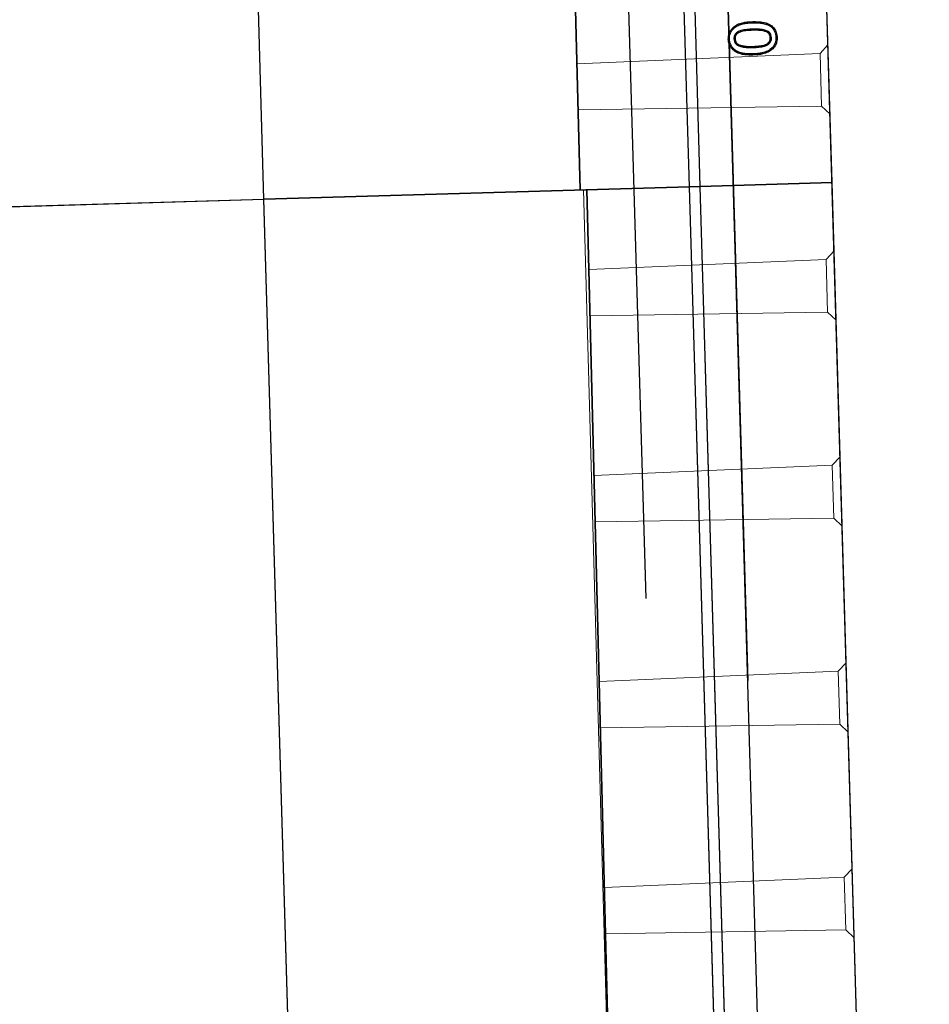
# Model space of a CAD drawing. Header units: metres. Extents: x 232680 to 233262, y 554200 to 554550.
# Tile 118 of 254: x 232760.744 to 232761.296, y 554462.642 to 554463.239. Entities that reach past the tile are written whole.
import ezdxf

# ---------------------------------------------------------------- set-up
doc = ezdxf.new("R2010")
doc.units = ezdxf.units.M
doc.linetypes.add('NLCS-HIDDEN', pattern=[4, 2, -2])
doc.layers.get('Defpoints').update_dxf_attribs({"color": 241})
for name, color, linetype, lineweight in [('ACO constructie 018', 251, 'Continuous', 18), ('ACO constructie 035', 7, 'Continuous', 35), ('ACO tekst', 251, 'Continuous', 9), ('N-WE-VH-VERHARDING_ASFALT_DEKLAAG-GD', 7, 'Continuous', 25), ('N-WE-VH-VERHARDING_ASFALT_TUSSENLAAG_1-GD', 7, 'Continuous', 25), ('X-XX-AL-NAP-M', 7, 'Continuous', 18)]:
    doc.layers.add(name, color=color, linetype=linetype, lineweight=lineweight)
doc.styles.add('NLCS-ISO-ANNOTATIEF-T25', font='NLCS-ISO.ttf', dxfattribs={"height": 2.5})
doc.dimstyles.new('NLCS-ANNOTATIEF-T25-PIJL', dxfattribs={"dimtxt": 2.5, "dimasz": 2.5, "dimexe": 2, "dimexo": 2, "dimgap": 0.7, "dimtad": 1, "dimzin": 0, "dimdsep": 46, "dimtxsty": 'NLCS-ISO-ANNOTATIEF-T25', "dimcen": 0, "dimdle": 2, "dimclrd": 256, "dimclre": 256, "dimclrt": 256, "dimazin": 0, "dimtfac": 1, "dimtofl": 0, "dimtmove": 1, "dimatfit": 0, "dimfxl": 2, "dimtfillclr": 254, "dimtolj": 1, "dimtzin": 0, "dimlwd": 13, "dimlwe": 9, "dimarcsym": 0})

# ---------------------------------------------------------------- blocks, each defined once
blk = doc.blocks.new('KT640 (doorsnede)')
at = {"layer": 'ACO constructie 018'}
for p, q in [((0.0415, 0), (0.04647, -0.00497)), ((0.0835, 0), (0.07853, -0.00497)), ((0.1665, 0), (0.17147, -0.00497)), ((0.2085, 0), (0.20353, -0.00497)), ((0.2915, 0), (0.29647, -0.00497)), ((0.3335, 0), (0.32853, -0.00497)), ((0.4165, 0), (0.42147, -0.00497)), ((0.4585, 0), (0.45353, -0.00497)), ((0.9165, 0), (0.92147, -0.00497)), ((0.9585, 0), (0.95353, -0.00497)), ((0.04647, -0.00497), (0.07853, -0.00497)), ((0.04848, -0.14919), (0.04647, -0.00497)), ((0.07652, -0.14931), (0.07853, -0.00497)), ((0.17147, -0.00497), (0.20353, -0.00497)), ((0.17349, -0.14969), (0.17147, -0.00497)), ((0.20151, -0.14981), (0.20353, -0.00497)), ((0.29647, -0.00497), (0.32853, -0.00497)), ((0.2985, -0.15019), (0.29647, -0.00497)), ((0.3265, -0.15031), (0.32853, -0.00497)), ((0.42147, -0.00497), (0.45353, -0.00497)), ((0.4235, -0.15069), (0.42147, -0.00497)), ((0.45149, -0.15081), (0.45353, -0.00497)), ((0.92147, -0.00497), (0.95353, -0.00497)), ((0.92353, -0.15269), (0.92147, -0.00497)), ((0.95147, -0.15281), (0.95353, -0.00497))]:
    blk.add_line(p, q, dxfattribs=at)
at = {"layer": 'ACO constructie 035', "lineweight": 30}
for p, q in [((1, 0), (0, 0)), ((0, -0.08), (0, 0)), ((1, 0), (1, -0.08)), ((1, -0.08), (0, -0.08)), ((0, -0.08661), (0, -0.08)), ((1, -0.08), (1, -0.08661)), ((1, -0.08661), (0, -0.08661)), ((0, -0.345), (0, -0.08661)), ((1, -0.08661), (1, -0.345)), ((1, -0.345), (0, -0.345)), ((0, -0.64), (0, -0.345)), ((1, -0.505), (1, -0.345))]:
    blk.add_line(p, q, dxfattribs=at)
at = {"layer": 'ACO constructie 035', "lineweight": 0}
for p, q in [((1, -0.08), (0, -0.08)), ((1, -0.08661), (0, -0.08661)), ((1, -0.345), (0, -0.345))]:
    blk.add_line(p, q, dxfattribs=at)
at = {"layer": 'ACO constructie 035'}
blk.add_line((1, -0.153), (0, -0.149), dxfattribs=at)
at = {"layer": 'ACO constructie 035', "lineweight": 0, "flags": 128}
blk.add_lwpolyline([(1, -0.153), (0.75, -0.152), (0, -0.151)], dxfattribs=at)
at = {"layer": 'ACO tekst', "lineweight": 30}
blk.add_line((0.91669, -0.04533), (0.916, -0.04533), dxfattribs=at)
at = {"layer": 'ACO tekst', "lineweight": 30, "flags": 128}
for points in [[(0.91098, -0.03144), (0.91098, -0.03124), (0.91098, -0.03103), (0.91098, -0.03075)], [(0.91107, -0.03418), (0.91107, -0.03439), (0.91107, -0.0346), (0.91107, -0.03487)], [(0.9029, -0.03693), (0.90258, -0.0368), (0.90226, -0.03667)], [(0.91911, -0.03679), (0.91943, -0.03664), (0.91974, -0.0365)], [(0.90556, -0.04548), (0.90577, -0.04548), (0.90597, -0.04549), (0.90625, -0.04549)], [(0.92056, -0.04572), (0.92077, -0.04572), (0.92097, -0.04572), (0.92125, -0.04572)], [(0.90279, -0.05364), (0.90247, -0.05376), (0.90214, -0.05389)], [(0.91111, -0.05694), (0.91111, -0.05673), (0.91111, -0.05653), (0.91111, -0.05625)], [(0.91118, -0.05968), (0.91118, -0.05989), (0.91118, -0.0601), (0.91118, -0.06037)], [(0.91885, -0.05507), (0.91915, -0.05524), (0.91945, -0.05541)]]:
    blk.add_lwpolyline(points, dxfattribs=at)
at = {"layer": 'ACO tekst', "lineweight": 30}
for points, knots in [([(0.90226, -0.03667), (0.90249, -0.03616), (0.90296, -0.03514), (0.90414, -0.03344), (0.90603, -0.03185), (0.90853, -0.03088), (0.91023, -0.03079), (0.91098, -0.03075)], [0, 0, 0, 0, 0.1499051, 0.2993801, 0.5486482, 0.7978864, 1, 1, 1, 1]), ([(0.9029, -0.03693), (0.90314, -0.03642), (0.90361, -0.03539), (0.90479, -0.03375), (0.90666, -0.0323), (0.90893, -0.03153), (0.91039, -0.03147), (0.91098, -0.03144)], [0, 0, 0, 0, 0.162284, 0.323999, 0.577657, 0.830814, 1, 1, 1, 1]), ([(0.91107, -0.03418), (0.91051, -0.03423), (0.90948, -0.03431), (0.90815, -0.03503), (0.90704, -0.03624), (0.90617, -0.03838), (0.90567, -0.04128), (0.90557, -0.04379), (0.90556, -0.0452), (0.90556, -0.04548)], [0, 0, 0, 0, 0.11911, 0.216993, 0.314784, 0.463612, 0.700752, 0.93903, 1, 1, 1, 1]), ([(0.91107, -0.03487), (0.9105, -0.03492), (0.90955, -0.03501), (0.9084, -0.03574), (0.9075, -0.03687), (0.90674, -0.03897), (0.90631, -0.04196), (0.90627, -0.0443), (0.90625, -0.04549)], [0, 0, 0, 0, 0.129467, 0.217675, 0.30567, 0.459626, 0.726853, 1, 1, 1, 1]), ([(0.91098, -0.03075), (0.91145, -0.03076), (0.91191, -0.03077), (0.91283, -0.03088), (0.91328, -0.03097), (0.91418, -0.03122), (0.91462, -0.03137), (0.91547, -0.03175), (0.91587, -0.03197), (0.91664, -0.03249), (0.91701, -0.03278), (0.91769, -0.03341), (0.918, -0.03376), (0.91858, -0.03448), (0.91885, -0.03486), (0.91933, -0.03566), (0.91954, -0.03608), (0.91974, -0.0365)], [0, 0, 0, 0, 0.125, 0.125, 0.25, 0.25, 0.375, 0.375, 0.5, 0.5, 0.625, 0.625, 0.75, 0.75, 0.875, 0.875, 1, 1, 1, 1]), ([(0.91098, -0.03144), (0.91155, -0.03147), (0.91267, -0.03153), (0.91463, -0.03202), (0.91665, -0.03322), (0.9182, -0.035), (0.91886, -0.03628), (0.91911, -0.03679)], [0, 0, 0, 0, 0.163697, 0.326807, 0.581298, 0.834892, 1, 1, 1, 1]), ([(0.91669, -0.04533), (0.91667, -0.04422), (0.91663, -0.04193), (0.91626, -0.03891), (0.91539, -0.0366), (0.91427, -0.03516), (0.91292, -0.0344), (0.9118, -0.0342), (0.9112, -0.03418), (0.91107, -0.03418)], [0, 0, 0, 0, 0.237547, 0.489776, 0.647626, 0.759708, 0.872803, 0.971456, 1, 1, 1, 1]), ([(0.916, -0.04533), (0.91598, -0.04422), (0.91594, -0.04201), (0.91559, -0.03916), (0.91483, -0.03706), (0.91394, -0.03583), (0.91289, -0.03516), (0.91192, -0.0349), (0.9113, -0.03488), (0.91107, -0.03487)], [0, 0, 0, 0, 0.257429, 0.51153, 0.663696, 0.76955, 0.8581, 0.946225, 1, 1, 1, 1]), ([(0.901, -0.04605), (0.90102, -0.04495), (0.90106, -0.04282), (0.90137, -0.03965), (0.90196, -0.03767), (0.90226, -0.03667)], [0, 0, 0, 0, 0.349959, 0.672243, 1, 1, 1, 1]), ([(0.90169, -0.04605), (0.90171, -0.04495), (0.90175, -0.04286), (0.90206, -0.03978), (0.90262, -0.03788), (0.9029, -0.03693)], [0, 0, 0, 0, 0.359792, 0.677257, 1, 1, 1, 1]), ([(0.91911, -0.03679), (0.91949, -0.03784), (0.92018, -0.0398), (0.9205, -0.04284), (0.92054, -0.04476), (0.92056, -0.04572)], [0, 0, 0, 0, 0.367537, 0.682207, 1, 1, 1, 1]), ([(0.91974, -0.0365), (0.92012, -0.03755), (0.92084, -0.03955), (0.92118, -0.04269), (0.92123, -0.04471), (0.92125, -0.04572)], [0, 0, 0, 0, 0.355595, 0.67603, 1, 1, 1, 1]), ([(0.90214, -0.05389), (0.90183, -0.05282), (0.9013, -0.05101), (0.90105, -0.04836), (0.90102, -0.04683), (0.901, -0.04605)], [0, 0, 0, 0, 0.419878, 0.709004, 1, 1, 1, 1]), ([(0.90169, -0.04605), (0.90162, -0.04605), (0.90148, -0.04605), (0.90125, -0.04605), (0.90109, -0.04605), (0.901, -0.04605)], [0, 0, 0, 0, 0.300006, 0.600011, 1, 1, 1, 1]), ([(0.90279, -0.05364), (0.90274, -0.05349), (0.90269, -0.05334), (0.90261, -0.05312), (0.90259, -0.05305), (0.90254, -0.0529), (0.90252, -0.05282), (0.90246, -0.0526), (0.90241, -0.05245), (0.90234, -0.05214), (0.9023, -0.05198), (0.90222, -0.05167), (0.90219, -0.05151), (0.90213, -0.0512), (0.9021, -0.05104), (0.90204, -0.05073), (0.90202, -0.05057), (0.90197, -0.05025), (0.90194, -0.05009), (0.9019, -0.04977), (0.90188, -0.04961), (0.90185, -0.04929), (0.90183, -0.04913), (0.9018, -0.04881), (0.90179, -0.04865), (0.90177, -0.04833), (0.90176, -0.04816), (0.90174, -0.04784), (0.90173, -0.04768), (0.90172, -0.04735), (0.90171, -0.04719), (0.9017, -0.04671), (0.9017, -0.04638), (0.90169, -0.04605)], [0.0028687, 0.0028687, 0.0028687, 0.0028687, 0.0625, 0.0625, 0.09375, 0.09375, 0.125, 0.125, 0.1875, 0.1875, 0.25, 0.25, 0.3125, 0.3125, 0.375, 0.375, 0.4375, 0.4375, 0.5, 0.5, 0.5625, 0.5625, 0.625, 0.625, 0.6875, 0.6875, 0.75, 0.75, 0.8125, 0.8125, 0.875, 0.875, 0.9994159, 0.9994159, 0.9994159, 0.9994159]), ([(0.90556, -0.04548), (0.90558, -0.04659), (0.90562, -0.04898), (0.90599, -0.0521), (0.90689, -0.05449), (0.90799, -0.05594), (0.90933, -0.05673), (0.91043, -0.05693), (0.91099, -0.05694), (0.91111, -0.05694)], [0, 0, 0, 0, 0.2337703, 0.5045554, 0.6564101, 0.767692, 0.8801125, 0.9748444, 1, 1, 1, 1]), ([(0.90625, -0.04549), (0.90627, -0.0466), (0.9063, -0.04882), (0.90665, -0.05175), (0.90739, -0.05393), (0.90829, -0.05524), (0.90932, -0.05596), (0.9103, -0.05622), (0.9109, -0.05624), (0.91111, -0.05625)], [0, 0, 0, 0, 0.2530144, 0.5064989, 0.6702578, 0.774316, 0.862585, 0.9508083, 1, 1, 1, 1]), ([(0.91111, -0.05694), (0.91168, -0.0569), (0.9127, -0.05682), (0.91403, -0.0561), (0.91518, -0.05484), (0.91612, -0.05267), (0.91659, -0.04974), (0.91668, -0.04719), (0.91669, -0.04571), (0.91669, -0.04533)], [0, 0, 0, 0, 0.116433, 0.211303, 0.305939, 0.468025, 0.693312, 0.919983, 1, 1, 1, 1]), ([(0.91111, -0.05625), (0.91125, -0.05625), (0.91139, -0.05624), (0.9116, -0.05623), (0.91167, -0.05622), (0.91181, -0.05621), (0.91188, -0.0562), (0.91208, -0.05616), (0.91222, -0.05613), (0.91242, -0.05607), (0.91249, -0.05605), (0.91262, -0.05601), (0.91268, -0.05599), (0.91281, -0.05594), (0.91288, -0.05591), (0.913, -0.05585), (0.91306, -0.05582), (0.91325, -0.05571), (0.91336, -0.05564), (0.91359, -0.05547), (0.9137, -0.05538), (0.9139, -0.05519), (0.91399, -0.05509), (0.91427, -0.05478), (0.91443, -0.05455), (0.91471, -0.05407), (0.91483, -0.05382), (0.91506, -0.05331), (0.91515, -0.05304), (0.91532, -0.05251), (0.91539, -0.05224), (0.91552, -0.0517), (0.91557, -0.05143), (0.91566, -0.05088), (0.9157, -0.0506), (0.91581, -0.04977), (0.91586, -0.04922), (0.91592, -0.04839), (0.91594, -0.04811), (0.91595, -0.04769), (0.91596, -0.04755), (0.91597, -0.04728), (0.91597, -0.04714), (0.91598, -0.04686), (0.91598, -0.04672), (0.91599, -0.04644), (0.91599, -0.0463), (0.916, -0.04588), (0.916, -0.04561), (0.916, -0.04533)], [0.0000009, 0.0000009, 0.0000009, 0.0000009, 0.03125, 0.03125, 0.046875, 0.046875, 0.0625, 0.0625, 0.09375, 0.09375, 0.109375, 0.109375, 0.125, 0.125, 0.140625, 0.140625, 0.15625, 0.15625, 0.1875, 0.1875, 0.21875, 0.21875, 0.25, 0.25, 0.3125, 0.3125, 0.375, 0.375, 0.4375, 0.4375, 0.5, 0.5, 0.5625, 0.5625, 0.625, 0.625, 0.75, 0.75, 0.8125, 0.8125, 0.84375, 0.84375, 0.875, 0.875, 0.90625, 0.90625, 0.9375, 0.9375, 0.9999978, 0.9999978, 0.9999978, 0.9999978]), ([(0.92056, -0.04572), (0.92053, -0.04683), (0.92049, -0.04896), (0.92013, -0.05217), (0.91928, -0.05409), (0.91885, -0.05507)], [0, 0, 0, 0, 0.346714, 0.667139, 1, 1, 1, 1]), ([(0.92125, -0.04572), (0.92123, -0.04683), (0.92118, -0.04902), (0.92081, -0.05235), (0.91991, -0.05438), (0.91945, -0.05541)], [0, 0, 0, 0, 0.334342, 0.66072, 1, 1, 1, 1]), ([(0.91118, -0.05968), (0.91062, -0.05965), (0.90949, -0.05957), (0.90784, -0.0591), (0.90634, -0.05829), (0.90472, -0.05694), (0.90353, -0.05533), (0.90297, -0.05405), (0.90279, -0.05364)], [0, 0, 0, 0, 0.1541445, 0.3078502, 0.4630753, 0.6185108, 0.8787777, 1, 1, 1, 1]), ([(0.91118, -0.06037), (0.91061, -0.06034), (0.90949, -0.06027), (0.90784, -0.05984), (0.90631, -0.05908), (0.90456, -0.05779), (0.9031, -0.05602), (0.90241, -0.05448), (0.90214, -0.05389)], [0, 0, 0, 0, 0.142937, 0.28551, 0.4293112, 0.5732845, 0.8356399, 1, 1, 1, 1]), ([(0.91885, -0.05507), (0.91854, -0.05554), (0.91793, -0.05649), (0.9165, -0.058), (0.91436, -0.05928), (0.91235, -0.05967), (0.9113, -0.05968), (0.91118, -0.05968)], [0, 0, 0, 0, 0.180069, 0.359412, 0.661234, 0.963339, 1, 1, 1, 1]), ([(0.91945, -0.05541), (0.91916, -0.05588), (0.91856, -0.05684), (0.91702, -0.05849), (0.91506, -0.05969), (0.91287, -0.06029), (0.91175, -0.06035), (0.91118, -0.06037)], [0, 0, 0, 0, 0.164648, 0.332528, 0.667243, 0.830808, 1, 1, 1, 1])]:
    blk.add_open_spline(points, degree=3, knots=knots, dxfattribs=at)
blk = doc.blocks.new('*D20')
at = {"layer": 'Defpoints', "color": 0, "transparency": 16777216}
for p in [(232761.18951, 554464.83829), (232762.03298, 554464.83829), (232761.27495, 554461.83955)]:
    blk.add_point(p, dxfattribs=at)
at = {"layer": 'X-XX-AL-NAP-M', "linetype": 'Continuous', "lineweight": 9, "transparency": 16777216}
for p, q in [((232761.28951, 554464.83829), (232762.13298, 554464.83829)), ((232761.37495, 554461.83955), (232762.13298, 554461.83955))]:
    blk.add_line(p, q, dxfattribs=at)
at = {"layer": 'X-XX-AL-NAP-M', "linetype": 'Continuous', "lineweight": 13, "transparency": 16777216}
blk.add_line((232762.03298, 554461.96455), (232762.03298, 554464.71329), dxfattribs=at)
at = {"layer": 'X-XX-AL-NAP-M', "transparency": 16777216}
for points in [[(232762.01215, 554464.71329), (232762.05381, 554464.71329), (232762.03298, 554464.83829)], [(232762.01215, 554461.96455), (232762.05381, 554461.96455), (232762.03298, 554461.83955)]]:
    blk.add_solid(points, dxfattribs=at)
at = {"layer": 'X-XX-AL-NAP-M', "transparency": 16777216, "insert": (232762.13048, 554463.33892), "char_height": 0.125, "attachment_point": 5, "rotation": 270, "style": 'NLCS-ISO-ANNOTATIEF-T25'}
blk.add_mtext('\\A1;3.00', dxfattribs=at)

msp = doc.modelspace()

# ---------------------------------------------------------------- linework, layer by layer
at = {"layer": 'N-WE-VH-VERHARDING_ASFALT_DEKLAAG-GD', "linetype": 'NLCS-HIDDEN'}
msp.add_lwpolyline([(232761.12693, 554464.83751), (232761.21501, 554461.83926), (232761.27502, 554461.83943), (232761.18694, 554464.83813)], close=True, dxfattribs=at)
at = {"layer": 'N-WE-VH-VERHARDING_ASFALT_TUSSENLAAG_1-GD', "linetype": 'NLCS-HIDDEN'}
msp.add_lwpolyline([(232761.06425, 554464.88735), (232761.15502, 554461.8391), (232761.21501, 554461.83926), (232761.12546, 554464.88751)], close=True, dxfattribs=at)

# ---------------------------------------------------------------- block references
at = {"rotation": 271.6811810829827}
for p in [(232761.20743, 554464.14013), (232761.23676, 554463.14056)]:
    msp.add_blockref('KT640 (doorsnede)', p, dxfattribs=at)

# ---------------------------------------------------------------- dimensions: what is measured, and where the dimension line sits
at = {"layer": 'X-XX-AL-NAP-M'}
dim = msp.add_linear_dim(base=(232762.03298, 554464.83829), p1=(232761.27495, 554461.83955), p2=(232761.18951, 554464.83829), angle=270, dimstyle='NLCS-ANNOTATIEF-T25-PIJL', override={"dimtad": 4, "dimrnd": 0.05}, dxfattribs=at)
dim.commit()
dim.dimension.update_dxf_attribs({"geometry": '*D20', "text_midpoint": (232762.13048, 554463.33892)})

doc.saveas('drawing.dxf')
